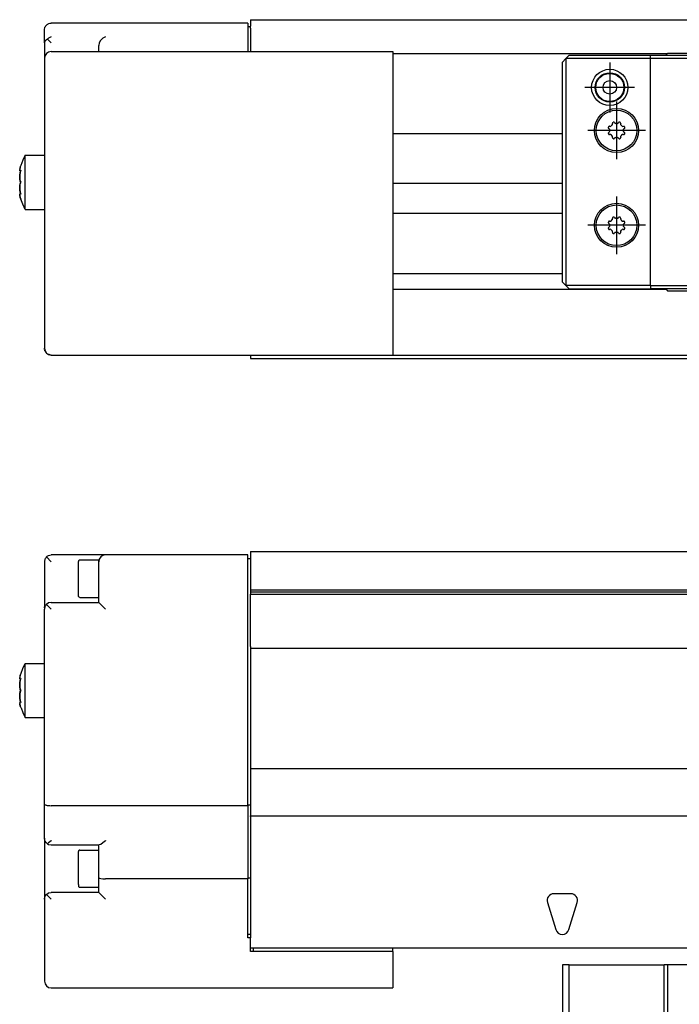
# Model space of a CAD drawing. Header units: inches. Extents: x -381 to 15845, y -418 to 176.
# Tile 17 of 35: x 624 to 722, y -73 to 72. Entities that reach past the tile are written whole.
import ezdxf

# ---------------------------------------------------------------- set-up
doc = ezdxf.new("R2010")
doc.units = ezdxf.units.IN
doc.linetypes.add('DOT_CENTER', pattern=[14, 12, -1, 0, -1])
doc.layers.add('1', color=7, linetype='Continuous')

# ---------------------------------------------------------------- blocks, each defined once
blk = doc.blocks.new('Modulo_izq__L-KT___16', base_point=(624.37, -70.93))
at = {"color": 7, "linetype": 'Continuous'}
for p, q in [((628.32, -7.32), (628.44, -7.22)), ((628.44, -7.22), (628.62, -7.11)), ((628.62, -7.11), (628.64, -7.1)), ((628.64, -7.1), (628.82, -7.05)), ((628.82, -7.05), (629.03, -7.03)), ((637.03, -7.03), (629.03, -7.03)), ((658.03, -7.03), (637.03, -7.03)), ((658.03, -9.53), (658.03, -7.03)), ((658.43, -6.53), (658.43, -6.78)), ((658.43, -6.53), (2065.93, -6.53)), ((658.43, -6.78), (658.43, -12.23)), ((628.08, -7.72), (628.03, -7.92)), ((628.03, -7.92), (628.03, -8.03)), ((628.03, -8.03), (628.03, -10.53)), ((628.1, -7.65), (628.08, -7.72)), ((628.16, -7.53), (628.1, -7.65)), ((628.28, -7.36), (628.16, -7.53)), ((628.32, -7.32), (628.28, -7.36)), ((629.03, -8.03), (628.32, -7.32)), ((633.05, -7.88), (633.03, -7.98)), ((633.03, -11.5), (633.03, -7.98)), ((633.16, -7.79), (633.05, -7.88)), ((633.23, -7.78), (633.16, -7.79)), ((636.03, -7.78), (633.23, -7.78)), ((636.03, -8.03), (636.03, -7.78)), ((636.03, -9.53), (636.03, -8.03)), ((658.03, -7.53), (658.43, -7.53)), ((636.03, -14.03), (636.03, -9.53)), ((658.03, -44.03), (658.03, -9.53)), ((628.03, -10.53), (628.03, -14.69)), ((633.03, -12.88), (633.03, -11.5)), ((633.05, -13.18), (633.03, -12.88)), ((732.94, -12.23), (658.43, -12.23)), ((658.43, -12.23), (658.43, -12.53)), ((732.93, -12.53), (658.43, -12.53)), ((658.43, -12.53), (658.43, -12.83)), ((658.43, -12.83), (732.94, -12.83)), ((658.43, -20.53), (658.43, -12.83)), ((628.16, -14.53), (628.1, -14.65)), ((628.28, -14.36), (628.16, -14.53)), ((628.32, -14.32), (628.28, -14.36)), ((628.64, -14.1), (628.32, -14.32)), ((628.32, -14.32), (629.03, -15.03)), ((629.03, -14.03), (628.64, -14.1)), ((629.03, -14.03), (636.03, -14.03)), ((633.16, -13.27), (633.05, -13.18)), ((633.23, -13.28), (633.16, -13.27)), ((633.23, -13.28), (636.03, -13.28)), ((636.03, -14.03), (637.03, -15.03)), ((628.04, -14.85), (628.03, -14.69)), ((628.08, -14.72), (628.03, -14.92)), ((628.03, -14.92), (628.03, -15.03)), ((628.03, -43.84), (628.03, -15.03)), ((628.1, -14.65), (628.08, -14.72)), ((658.43, -20.53), (658.43, -20.78)), ((658.43, -20.78), (658.43, -21.03)), ((658.43, -20.78), (2065.93, -20.78)), ((658.43, -21.03), (658.43, -38.53)), ((624.82, -23.79), (625.2, -23.05)), ((625.2, -23.03), (628.03, -23.03)), ((625.2, -31.01), (625.2, -23.03)), ((624.53, -24.53), (624.46, -24.75)), ((624.53, -24.53), (624.57, -24.45)), ((624.57, -24.45), (624.82, -23.79)), ((624.38, -25.29), (624.37, -25.21)), ((624.38, -26.03), (624.37, -26.23)), ((624.37, -26.23), (624.38, -26.03)), ((624.4, -25.01), (624.38, -25.09)), ((624.38, -25.09), (624.39, -25.04)), ((624.38, -25.09), (624.38, -25.14)), ((624.38, -25.14), (624.39, -25.31)), ((624.4, -25.89), (624.38, -26.03)), ((624.38, -26.03), (624.39, -25.94)), ((624.43, -25.33), (624.39, -25.31)), ((624.39, -25.31), (624.43, -25.33)), ((624.39, -25.91), (624.41, -25.77)), ((624.39, -25.94), (624.39, -25.91)), ((624.46, -24.75), (624.4, -25.01)), ((624.41, -25.77), (624.4, -25.89)), ((624.44, -25.64), (624.41, -25.77)), ((624.41, -25.77), (624.44, -25.64)), ((624.43, -24.85), (624.45, -24.78)), ((624.43, -25.33), (624.45, -25.32)), ((624.51, -25.33), (624.43, -25.33)), ((624.46, -25.51), (624.44, -25.64)), ((624.44, -25.64), (624.45, -25.56)), ((624.45, -24.78), (624.46, -24.77)), ((624.45, -25.32), (624.48, -25.31)), ((624.45, -25.55), (624.51, -25.33)), ((624.45, -25.56), (624.45, -25.55)), ((624.53, -25.26), (624.46, -25.51)), ((624.48, -25.31), (624.53, -25.26)), ((624.37, -26.23), (624.37, -26.25)), ((624.37, -26.28), (624.37, -26.23)), ((624.37, -26.25), (624.37, -26.28)), ((624.37, -26.28), (624.38, -26.51)), ((624.37, -26.3), (624.37, -26.28)), ((624.38, -26.51), (624.37, -26.3)), ((624.37, -27.78), (624.38, -27.55)), ((624.38, -27.55), (624.37, -27.76)), ((624.38, -26.51), (624.39, -26.58)), ((624.44, -26.81), (624.38, -26.51)), ((624.44, -27.25), (624.38, -27.55)), ((624.38, -27.55), (624.39, -27.47)), ((624.39, -26.58), (624.4, -26.61)), ((624.39, -27.47), (624.4, -27.44)), ((624.4, -26.61), (624.44, -26.81)), ((624.4, -27.44), (624.44, -27.25)), ((624.44, -26.81), (624.45, -26.87)), ((624.45, -26.87), (624.44, -26.81)), ((624.46, -27.17), (624.44, -27.25)), ((624.44, -27.25), (624.45, -27.2)), ((624.45, -26.87), (624.53, -27.03)), ((624.46, -26.89), (624.45, -26.87)), ((624.45, -27.2), (624.53, -27.03)), ((624.53, -27.03), (624.46, -26.89)), ((624.53, -27.03), (624.46, -27.17)), ((624.37, -27.76), (624.37, -27.78)), ((624.37, -27.8), (624.37, -27.78)), ((624.37, -27.78), (624.37, -27.83)), ((624.37, -27.83), (624.37, -27.8)), ((624.38, -28.03), (624.37, -27.83)), ((624.37, -27.83), (624.38, -28.03)), ((624.38, -28.91), (624.37, -28.84)), ((624.39, -28.14), (624.38, -28.03)), ((624.38, -28.03), (624.39, -28.12)), ((624.38, -28.76), (624.4, -28.74)), ((624.4, -28.74), (624.38, -28.91)), ((624.38, -28.91), (624.38, -28.96)), ((624.38, -28.96), (624.39, -29.02)), ((624.39, -28.12), (624.41, -28.28)), ((624.4, -28.17), (624.39, -28.14)), ((624.4, -29.04), (624.39, -29.02)), ((624.39, -29.02), (624.45, -29.27)), ((624.41, -28.28), (624.4, -28.17)), ((624.43, -28.73), (624.4, -28.74)), ((624.46, -29.31), (624.4, -29.04)), ((624.44, -28.42), (624.41, -28.28)), ((624.41, -28.28), (624.44, -28.42)), ((624.51, -28.73), (624.43, -28.73)), ((624.44, -28.73), (624.43, -28.73)), ((624.45, -28.51), (624.44, -28.42)), ((624.44, -28.42), (624.45, -28.5)), ((624.46, -28.74), (624.44, -28.73)), ((624.45, -28.5), (624.53, -28.8)), ((624.46, -28.54), (624.45, -28.51)), ((624.51, -28.73), (624.46, -28.54)), ((624.48, -28.75), (624.46, -28.74)), ((624.53, -28.8), (624.48, -28.75)), ((624.53, -29.53), (624.46, -29.31)), ((624.53, -29.53), (624.57, -29.6)), ((624.57, -29.6), (624.82, -30.26)), ((624.82, -30.26), (625.2, -31.01)), ((625.2, -31.01), (625.2, -31.03)), ((625.2, -31.03), (625.2, -31.01)), ((625.2, -31.03), (628.03, -31.03)), ((658.43, -38.53), (658.43, -38.78)), ((658.43, -38.53), (2065.93, -38.53)), ((658.43, -38.78), (658.43, -43.73)), ((628.03, -48.83), (628.03, -43.84)), ((628.03, -43.84), (628.03, -43.86)), ((628.03, -43.86), (628.08, -43.9)), ((628.08, -43.9), (628.1, -43.91)), ((628.1, -43.91), (628.16, -43.93)), ((628.16, -43.93), (628.28, -43.97)), ((628.28, -43.97), (628.32, -43.97)), ((628.32, -43.97), (628.44, -43.99)), ((628.44, -43.99), (628.62, -44.01)), ((628.62, -44.01), (628.64, -44.01)), ((628.64, -44.01), (628.82, -44.02)), ((628.82, -44.02), (629.03, -44.03)), ((658.03, -44.03), (629.03, -44.03)), ((658.03, -43.93), (658.43, -43.93)), ((658.03, -44.03), (658.03, -54.83)), ((658.43, -43.73), (658.43, -43.82)), ((658.43, -43.82), (658.43, -45.37)), ((658.43, -45.37), (658.43, -45.53)), ((658.43, -45.53), (2065.93, -45.53)), ((658.43, -45.65), (658.43, -45.53)), ((658.43, -45.65), (658.43, -55.02)), ((628.03, -48.83), (628.03, -57.76)), ((628.1, -49.21), (628.03, -48.83)), ((628.32, -49.53), (628.1, -49.21)), ((629.01, -49.21), (628.64, -49.52)), ((629.03, -49.19), (629.01, -49.21)), ((637.01, -49.21), (636.64, -49.52)), ((637.03, -49.19), (637.01, -49.21)), ((628.46, -49.65), (628.32, -49.53)), ((628.62, -49.53), (628.46, -49.65)), ((628.46, -49.65), (628.64, -49.75)), ((628.64, -49.52), (628.62, -49.53)), ((628.64, -49.75), (629.03, -49.83)), ((629.03, -49.83), (636.1, -49.83)), ((633.05, -50.68), (633.03, -50.78)), ((633.03, -54.3), (633.03, -50.78)), ((633.16, -50.59), (633.05, -50.68)), ((633.23, -50.58), (633.16, -50.59)), ((633.23, -50.58), (636.03, -50.58)), ((636.03, -54.64), (636.03, -49.83)), ((636.31, -49.75), (636.1, -49.83)), ((636.32, -49.74), (636.31, -49.75)), ((636.62, -49.53), (636.32, -49.74)), ((636.64, -49.52), (636.62, -49.53)), ((633.03, -55.68), (633.03, -54.3)), ((636.03, -56.83), (636.03, -54.64)), ((636.03, -54.64), (636.1, -54.71)), ((636.1, -54.71), (636.32, -54.77)), ((636.32, -54.77), (636.64, -54.81)), ((636.64, -54.81), (637.03, -54.83)), ((658.03, -54.83), (637.03, -54.83)), ((658.43, -54.73), (658.03, -54.73)), ((658.03, -63.53), (658.03, -54.83)), ((658.43, -55.02), (658.43, -55.11)), ((658.43, -55.11), (658.43, -63.53)), ((633.03, -55.68), (633.05, -55.98)), ((633.05, -55.98), (633.16, -56.07)), ((633.16, -56.07), (633.23, -56.08)), ((633.23, -56.08), (636.03, -56.08)), ((628.03, -57.83), (628.1, -57.45)), ((628.04, -57.65), (628.03, -57.76)), ((628.03, -57.83), (628.03, -65.93)), ((628.1, -57.45), (628.32, -57.12)), ((628.32, -57.12), (628.64, -56.9)), ((629.03, -57.83), (628.32, -57.12)), ((628.64, -56.9), (629.03, -56.83)), ((636.03, -56.83), (629.03, -56.83)), ((636.03, -56.83), (637.03, -57.83)), ((705.68, -57.03), (703.18, -57.03)), ((702.22, -58.32), (703.47, -62.32)), ((705.38, -62.32), (706.63, -58.32)), ((658.43, -63.03), (658.03, -63.03)), ((658.43, -63.53), (658.03, -63.53)), ((658.43, -65.53), (658.43, -63.53)), ((658.43, -65.03), (2067.93, -65.03)), ((658.83, -65.03), (658.83, -65.53)), ((679.43, -65.53), (679.43, -65.03)), ((628.03, -65.93), (628.03, -69.93)), ((679.43, -65.53), (658.43, -65.53)), ((679.43, -65.53), (679.43, -65.93)), ((679.43, -65.93), (679.43, -70.93)), ((629.03, -70.93), (679.43, -70.93))]:
    blk.add_line(p, q, dxfattribs=at)
for centre, start, end in [((637.03, -8.03), 90, 180), ((703.18, -58.03), 90, 197.354), ((705.68, -58.03), 342.646, 90), ((704.43, -62.03), 197.354, 342.646), ((629.03, -69.93), 180, 270)]:
    blk.add_arc(centre, 1, start, end, dxfattribs=at)
blk = doc.blocks.new('CABEZA__22', base_point=(704.43, -92.97))
at = {"color": 7, "linetype": 'Continuous'}
for p, q in [((705.43, -67.53), (704.43, -67.53)), ((704.43, -67.53), (704.43, -78.37)), ((705.43, -67.53), (719.43, -67.53)), ((705.43, -78.37), (705.43, -67.53)), ((719.43, -83.17), (719.43, -67.53)), ((719.93, -67.53), (719.43, -67.53)), ((719.93, -67.53), (719.93, -83.17)), ((738.93, -67.53), (719.93, -67.53))]:
    blk.add_line(p, q, dxfattribs=at)
blk = doc.blocks.new('L-148__27', base_point=(624.37, -92.97))
for name, p in [('Modulo_izq__L-KT___16', (624.37, -70.93)), ('CABEZA__22', (704.43, -92.97))]:
    blk.add_blockref(name, p)
blk = doc.blocks.new('Alzado2', base_point=(2899, -49))
blk.add_blockref('L-148__27', (624.37, -92.97))
blk = doc.blocks.new('Modulo_izq__L-KT___34', base_point=(624.37, 21.98))
at = {"color": 7, "linetype": 'Continuous'}
for p, q in [((628.32, 71.19), (628.44, 71.29)), ((628.44, 71.29), (628.62, 71.39)), ((628.62, 71.39), (628.64, 71.4)), ((628.64, 71.4), (628.82, 71.46)), ((628.82, 71.46), (629.03, 71.48)), ((658.03, 71.48), (629.03, 71.48)), ((658.03, 71.48), (658.03, 67.28)), ((658.43, 71.98), (658.43, 71.96)), ((658.43, 71.98), (2065.93, 71.98)), ((658.43, 71.96), (658.43, 71.36)), ((658.43, 71.36), (658.43, 71.03)), ((628.03, 70.58), (628.08, 70.79)), ((628.03, 70.48), (628.03, 70.58)), ((628.03, 68.54), (628.03, 70.48)), ((628.08, 70.79), (628.1, 70.86)), ((628.1, 70.86), (628.16, 70.98)), ((628.16, 70.98), (628.28, 71.15)), ((628.28, 71.15), (628.32, 71.19)), ((658.03, 70.98), (658.43, 70.98)), ((658.43, 70.71), (658.43, 71.03)), ((658.43, 70.71), (658.43, 67.28)), ((628.1, 68.8), (628.03, 68.54)), ((628.03, 68.54), (628.03, 66.28)), ((628.32, 69.02), (628.1, 68.8)), ((628.46, 69.11), (628.32, 69.02)), ((628.62, 69.25), (628.46, 69.11)), ((628.46, 69.11), (629.03, 68.54)), ((628.64, 69.26), (628.62, 69.25)), ((629.01, 69.46), (628.64, 69.26)), ((629.03, 69.47), (629.01, 69.46)), ((636.1, 68.54), (636.03, 68.15)), ((636.31, 68.92), (636.1, 68.56)), ((636.1, 68.56), (636.1, 68.54)), ((636.32, 68.94), (636.31, 68.92)), ((636.62, 69.25), (636.32, 68.94)), ((636.64, 69.26), (636.62, 69.25)), ((637.01, 69.46), (636.64, 69.26)), ((637.03, 69.47), (637.01, 69.46)), ((629.03, 67.28), (679.43, 67.28)), ((636.03, 67.28), (636.03, 68.15)), ((679.43, 67.28), (679.43, 62.28)), ((679.43, 66.98), (719.93, 66.98)), ((628.03, 66.28), (628.03, 62.28)), ((628.03, 62.28), (628.03, 27.48)), ((679.43, 62.28), (679.43, 27.48)), ((679.43, 55.16), (704.43, 55.16)), ((624.82, 51.23), (624.53, 50.48)), ((625.2, 51.98), (624.82, 51.23)), ((625.2, 51.98), (628.03, 51.98)), ((625.2, 47.56), (625.2, 51.98)), ((624.38, 49.92), (624.37, 49.78)), ((624.37, 49.78), (624.37, 49.8)), ((624.38, 49.72), (624.37, 49.78)), ((624.37, 49.78), (624.38, 49.72)), ((624.44, 50.17), (624.38, 49.92)), ((624.38, 49.92), (624.39, 49.97)), ((624.38, 49.72), (624.39, 49.7)), ((624.39, 49.97), (624.4, 49.99)), ((624.41, 49.68), (624.39, 49.7)), ((624.39, 49.7), (624.41, 49.68)), ((624.42, 49.68), (624.41, 49.68)), ((624.41, 49.68), (624.42, 49.68)), ((624.51, 49.68), (624.42, 49.68)), ((624.42, 49.68), (624.44, 49.68)), ((624.46, 50.26), (624.44, 50.17)), ((624.44, 50.17), (624.45, 50.23)), ((624.44, 49.68), (624.45, 49.69)), ((624.46, 49.5), (624.44, 49.37)), ((624.44, 49.37), (624.45, 49.45)), ((624.45, 50.23), (624.46, 50.24)), ((624.45, 49.69), (624.53, 49.75)), ((624.45, 49.45), (624.46, 49.48)), ((624.53, 50.48), (624.46, 50.26)), ((624.46, 49.48), (624.48, 49.55)), ((624.48, 49.55), (624.46, 49.5)), ((624.53, 49.75), (624.48, 49.55)), ((624.48, 49.55), (624.51, 49.68)), ((624.4, 49.12), (624.37, 48.75)), ((624.37, 48.73), (624.39, 49.07)), ((624.37, 48.75), (624.37, 48.73)), ((624.37, 48.71), (624.37, 48.73)), ((624.37, 48.73), (624.38, 48.59)), ((624.38, 48.59), (624.37, 48.71)), ((624.38, 48.5), (624.38, 48.59)), ((624.38, 48.59), (624.38, 48.5)), ((624.39, 48.41), (624.38, 48.5)), ((624.38, 48.5), (624.39, 48.42)), ((624.39, 49.09), (624.44, 49.37)), ((624.39, 49.07), (624.39, 49.09)), ((624.39, 48.42), (624.45, 48.15)), ((624.4, 48.39), (624.39, 48.41)), ((624.44, 49.37), (624.4, 49.12)), ((624.44, 48.2), (624.4, 48.39)), ((624.45, 48.15), (624.44, 48.2)), ((624.46, 48.12), (624.45, 48.15)), ((624.45, 48.15), (624.53, 47.98)), ((624.45, 47.81), (624.53, 47.98)), ((624.53, 47.98), (624.46, 48.12)), ((624.53, 47.98), (624.46, 47.84)), ((624.37, 47.23), (624.38, 47.37)), ((624.38, 47.37), (624.37, 47.25)), ((624.37, 47.25), (624.37, 47.23)), ((624.37, 47.21), (624.37, 47.23)), ((624.37, 47.23), (624.39, 46.89)), ((624.38, 46.98), (624.37, 47.21)), ((624.4, 47.57), (624.38, 47.46)), ((624.38, 47.46), (624.39, 47.54)), ((624.38, 47.37), (624.38, 47.46)), ((624.38, 47.46), (624.38, 47.37)), ((624.39, 46.87), (624.38, 46.98)), ((624.39, 47.55), (624.43, 47.75)), ((624.39, 47.54), (624.39, 47.55)), ((624.39, 46.89), (624.44, 46.59)), ((624.4, 46.84), (624.39, 46.87)), ((624.46, 47.84), (624.4, 47.57)), ((624.44, 46.59), (624.4, 46.84)), ((624.43, 47.75), (624.45, 47.81)), ((624.46, 46.48), (624.44, 46.59)), ((624.44, 46.59), (624.45, 46.51)), ((624.45, 46.51), (624.48, 46.41)), ((625.2, 43.98), (625.2, 47.56)), ((704.43, 47.79), (679.43, 47.79)), ((624.38, 46.24), (624.37, 46.18)), ((624.37, 46.18), (624.38, 46.24)), ((624.37, 46.18), (624.38, 46.04)), ((624.38, 46.04), (624.37, 46.16)), ((624.39, 46.26), (624.38, 46.24)), ((624.38, 46.24), (624.39, 46.26)), ((624.38, 46.04), (624.39, 45.99)), ((624.41, 46.28), (624.39, 46.26)), ((624.39, 45.99), (624.4, 45.97)), ((624.4, 45.97), (624.44, 45.79)), ((624.44, 45.79), (624.4, 45.97)), ((624.42, 46.28), (624.41, 46.28)), ((624.41, 46.28), (624.42, 46.28)), ((624.51, 46.28), (624.42, 46.28)), ((624.44, 46.28), (624.42, 46.28)), ((624.46, 46.27), (624.44, 46.28)), ((624.44, 45.79), (624.45, 45.73)), ((624.45, 45.73), (624.53, 45.48)), ((624.46, 46.47), (624.46, 46.48)), ((624.48, 46.41), (624.46, 46.47)), ((624.53, 46.21), (624.46, 46.27)), ((624.46, 45.7), (624.46, 45.72)), ((624.53, 45.48), (624.46, 45.7)), ((624.51, 46.28), (624.48, 46.41)), ((624.48, 46.41), (624.53, 46.21)), ((624.82, 44.73), (624.53, 45.48)), ((625.2, 43.98), (624.82, 44.73)), ((625.2, 43.98), (628.03, 43.98)), ((679.43, 43.42), (704.43, 43.42)), ((704.43, 34.48), (679.43, 34.48)), ((679.43, 32.19), (719.71, 32.19)), ((628.03, 27.48), (628.03, 23.48)), ((679.43, 27.48), (679.43, 22.48)), ((628.03, 23.38), (628.03, 23.48)), ((628.04, 23.35), (628.03, 23.38)), ((628.08, 23.17), (628.05, 23.27)), ((628.1, 23.1), (628.08, 23.17)), ((628.16, 22.98), (628.1, 23.1)), ((628.28, 22.81), (628.16, 22.98)), ((628.32, 22.77), (628.28, 22.81)), ((628.37, 22.73), (628.32, 22.77)), ((628.44, 22.67), (628.4, 22.71)), ((628.62, 22.57), (628.44, 22.67)), ((628.64, 22.56), (628.62, 22.57)), ((628.67, 22.55), (628.64, 22.56)), ((628.82, 22.5), (628.71, 22.54)), ((629.03, 22.48), (628.82, 22.5)), ((629.03, 22.48), (679.43, 22.48)), ((658.03, 22.48), (658.03, 22.45)), ((658.03, 22.45), (658.43, 22.45)), ((658.43, 22.48), (658.43, 22.45)), ((658.43, 22.48), (2067.88, 22.48)), ((658.43, 22.45), (658.43, 22.23)), ((658.43, 22.23), (658.43, 21.98)), ((658.43, 21.98), (2067.88, 21.98))]:
    blk.add_line(p, q, dxfattribs=at)
for centre, start, end in [((629.03, 66.28), 90, 180), ((629.03, 23.48), 180, 270)]:
    blk.add_arc(centre, 1, start, end, dxfattribs=at)
blk = doc.blocks.new('CABEZA__40', base_point=(704.43, 31.98))
at = {"color": 7, "linetype": 'Continuous'}
for p, q in [((719.93, 66.98), (719.68, 66.73)), ((738.93, 66.98), (719.93, 66.98)), ((704.43, 65.73), (704.93, 66.23)), ((704.43, 33.23), (704.43, 65.73)), ((704.93, 66.23), (705.43, 66.73)), ((717.43, 66.23), (704.93, 66.23)), ((704.93, 66.23), (704.93, 32.73)), ((705.43, 66.73), (717.43, 66.73)), ((717.43, 66.23), (717.43, 66.73)), ((717.43, 66.73), (781.43, 66.73)), ((781.43, 66.23), (717.43, 66.23)), ((717.43, 32.73), (717.43, 66.23)), ((711.83, 56.75), (711.82, 56.72)), ((711.82, 56.72), (711.82, 56.65)), ((711.84, 56.77), (711.83, 56.75)), ((711.86, 56.78), (711.84, 56.77)), ((711.87, 56.8), (711.86, 56.78)), ((711.9, 56.82), (711.87, 56.8)), ((711.98, 56.85), (711.96, 56.84)), ((712.01, 56.85), (711.98, 56.85)), ((712.05, 56.84), (712.01, 56.85)), ((712.07, 56.84), (712.05, 56.84)), ((712.08, 56.83), (712.07, 56.84)), ((712.14, 56.78), (712.08, 56.83)), ((712.14, 56.78), (712.19, 56.7)), ((712.19, 56.7), (712.26, 56.66)), ((712.59, 56.66), (712.66, 56.7)), ((712.66, 56.7), (712.72, 56.78)), ((712.77, 56.83), (712.72, 56.78)), ((712.78, 56.84), (712.77, 56.83)), ((712.79, 56.84), (712.78, 56.84)), ((712.82, 56.85), (712.79, 56.84)), ((712.84, 56.85), (712.82, 56.85)), ((712.86, 56.85), (712.84, 56.85)), ((712.9, 56.84), (712.86, 56.85)), ((712.98, 56.8), (712.95, 56.82)), ((713, 56.78), (712.98, 56.8)), ((713.02, 56.76), (713, 56.78)), ((713.03, 56.74), (713.02, 56.76)), ((713.03, 56.72), (713.03, 56.74)), ((713.04, 56.65), (713.03, 56.72)), ((711.21, 56.06), (711.2, 56.04)), ((711.2, 56.04), (711.21, 56.02)), ((711.21, 55.25), (711.2, 55.21)), ((711.21, 56.1), (711.21, 56.06)), ((711.21, 56.02), (711.21, 55.99)), ((711.21, 55.99), (711.22, 55.98)), ((711.22, 55.27), (711.21, 55.25)), ((711.22, 55.98), (711.22, 55.97)), ((711.22, 55.97), (711.27, 55.92)), ((711.27, 55.34), (711.22, 55.28)), ((711.22, 55.28), (711.22, 55.27)), ((711.25, 56.18), (711.24, 56.15)), ((711.27, 56.2), (711.25, 56.18)), ((711.3, 56.22), (711.27, 56.2)), ((711.36, 55.86), (711.27, 55.92)), ((711.27, 55.34), (711.36, 55.39)), ((711.32, 56.23), (711.3, 56.22)), ((711.33, 56.24), (711.32, 56.23)), ((711.41, 56.24), (711.33, 56.24)), ((711.39, 55.8), (711.36, 55.86)), ((711.36, 55.39), (711.39, 55.45)), ((711.39, 55.79), (711.39, 55.8)), ((711.39, 55.45), (711.39, 55.46)), ((711.41, 56.24), (711.5, 56.22)), ((711.5, 56.22), (711.58, 56.24)), ((711.81, 56.48), (711.84, 56.52)), ((711.84, 56.55), (711.82, 56.65)), ((711.84, 56.53), (711.84, 56.55)), ((711.84, 56.52), (711.84, 56.53)), ((713.02, 56.55), (713.01, 56.53)), ((713.01, 56.53), (713.02, 56.52)), ((713.04, 56.65), (713.02, 56.55)), ((713.02, 56.52), (713.04, 56.48)), ((713.28, 56.24), (713.35, 56.22)), ((713.35, 56.22), (713.45, 56.24)), ((713.52, 56.23), (713.45, 56.24)), ((713.49, 55.86), (713.46, 55.8)), ((713.46, 55.8), (713.46, 55.79)), ((713.46, 55.46), (713.46, 55.45)), ((713.46, 55.45), (713.49, 55.39)), ((713.58, 55.92), (713.49, 55.86)), ((713.49, 55.39), (713.58, 55.34)), ((713.55, 56.23), (713.52, 56.23)), ((713.57, 56.21), (713.55, 56.23)), ((713.58, 56.2), (713.57, 56.21)), ((713.6, 56.19), (713.58, 56.2)), ((713.58, 55.92), (713.63, 55.97)), ((713.63, 55.28), (713.58, 55.34)), ((713.62, 56.15), (713.6, 56.19)), ((713.63, 55.97), (713.64, 55.98)), ((713.64, 55.27), (713.63, 55.28)), ((713.65, 56.07), (713.64, 56.1)), ((713.64, 56), (713.65, 56.04)), ((713.64, 55.98), (713.64, 56)), ((713.64, 55.26), (713.64, 55.27)), ((713.65, 55.23), (713.64, 55.26)), ((713.65, 56.04), (713.65, 56.07)), ((713.65, 55.21), (713.65, 55.23)), ((711.2, 55.21), (711.21, 55.18)), ((711.21, 55.18), (711.21, 55.16)), ((711.24, 55.1), (711.26, 55.07)), ((711.26, 55.07), (711.27, 55.06)), ((711.27, 55.06), (711.29, 55.04)), ((711.29, 55.04), (711.31, 55.03)), ((711.31, 55.03), (711.33, 55.02)), ((711.33, 55.02), (711.41, 55.02)), ((711.5, 55.04), (711.41, 55.02)), ((711.58, 55.01), (711.5, 55.04)), ((711.84, 54.74), (711.81, 54.78)), ((711.82, 54.61), (711.84, 54.7)), ((711.82, 54.61), (711.82, 54.53)), ((711.82, 54.53), (711.82, 54.52)), ((711.82, 54.52), (711.83, 54.5)), ((711.83, 54.5), (711.86, 54.47)), ((711.84, 54.72), (711.84, 54.74)), ((711.84, 54.7), (711.84, 54.72)), ((711.86, 54.47), (711.88, 54.45)), ((711.88, 54.45), (711.9, 54.44)), ((711.96, 54.41), (711.99, 54.41)), ((711.99, 54.41), (712.01, 54.4)), ((712.01, 54.4), (712.03, 54.41)), ((712.03, 54.41), (712.06, 54.41)), ((712.06, 54.41), (712.07, 54.42)), ((712.07, 54.42), (712.08, 54.42)), ((712.08, 54.42), (712.14, 54.47)), ((712.19, 54.56), (712.14, 54.47)), ((712.26, 54.59), (712.19, 54.56)), ((712.66, 54.56), (712.59, 54.59)), ((712.72, 54.47), (712.66, 54.56)), ((712.72, 54.47), (712.77, 54.42)), ((712.77, 54.42), (712.78, 54.42)), ((712.78, 54.42), (712.8, 54.41)), ((712.8, 54.41), (712.84, 54.4)), ((712.84, 54.4), (712.87, 54.41)), ((712.87, 54.41), (712.9, 54.41)), ((712.95, 54.44), (712.98, 54.46)), ((712.98, 54.46), (713, 54.47)), ((713, 54.47), (713.01, 54.49)), ((713.02, 54.74), (713.01, 54.72)), ((713.01, 54.72), (713.02, 54.7)), ((713.01, 54.49), (713.02, 54.51)), ((713.04, 54.78), (713.02, 54.74)), ((713.02, 54.7), (713.04, 54.61)), ((713.02, 54.51), (713.03, 54.53)), ((713.03, 54.53), (713.04, 54.61)), ((713.35, 55.04), (713.28, 55.01)), ((713.45, 55.02), (713.35, 55.04)), ((713.45, 55.02), (713.52, 55.02)), ((713.52, 55.02), (713.54, 55.02)), ((713.54, 55.02), (713.55, 55.03)), ((713.55, 55.03), (713.58, 55.06)), ((713.58, 55.06), (713.6, 55.08)), ((713.6, 55.08), (713.62, 55.1)), ((713.64, 55.16), (713.65, 55.19)), ((713.65, 55.19), (713.65, 55.21)), ((711.25, 42.18), (711.24, 42.15)), ((711.27, 42.2), (711.25, 42.18)), ((711.3, 42.22), (711.27, 42.2)), ((711.32, 42.23), (711.3, 42.22)), ((711.33, 42.24), (711.32, 42.23)), ((711.41, 42.24), (711.33, 42.24)), ((711.41, 42.24), (711.5, 42.22)), ((711.5, 42.22), (711.58, 42.24)), ((711.82, 42.72), (711.81, 42.65)), ((711.84, 42.55), (711.81, 42.65)), ((711.81, 42.48), (711.84, 42.52)), ((711.83, 42.75), (711.82, 42.72)), ((711.84, 42.77), (711.83, 42.75)), ((711.85, 42.78), (711.84, 42.77)), ((711.84, 42.53), (711.84, 42.55)), ((711.84, 42.52), (711.84, 42.53)), ((711.87, 42.8), (711.85, 42.78)), ((711.9, 42.82), (711.87, 42.8)), ((711.98, 42.85), (711.96, 42.84)), ((712.01, 42.85), (711.98, 42.85)), ((712.05, 42.84), (712.01, 42.85)), ((712.07, 42.84), (712.05, 42.84)), ((712.08, 42.83), (712.07, 42.84)), ((712.14, 42.78), (712.08, 42.83)), ((712.14, 42.78), (712.19, 42.7)), ((712.19, 42.7), (712.26, 42.66)), ((712.59, 42.66), (712.66, 42.7)), ((712.66, 42.7), (712.71, 42.78)), ((712.77, 42.83), (712.71, 42.78)), ((712.78, 42.84), (712.77, 42.83)), ((712.79, 42.84), (712.78, 42.84)), ((712.82, 42.85), (712.79, 42.84)), ((712.84, 42.85), (712.82, 42.85)), ((712.86, 42.85), (712.84, 42.85)), ((712.9, 42.84), (712.86, 42.85)), ((712.97, 42.8), (712.95, 42.82)), ((713, 42.78), (712.97, 42.8)), ((713.02, 42.76), (713, 42.78)), ((713.04, 42.65), (713.01, 42.55)), ((713.01, 42.55), (713.01, 42.53)), ((713.01, 42.53), (713.01, 42.52)), ((713.01, 42.52), (713.04, 42.48)), ((713.03, 42.74), (713.02, 42.76)), ((713.03, 42.72), (713.03, 42.74)), ((713.04, 42.65), (713.03, 42.72)), ((713.28, 42.24), (713.35, 42.22)), ((713.35, 42.22), (713.44, 42.24)), ((713.52, 42.23), (713.44, 42.24)), ((713.53, 42.23), (713.52, 42.23)), ((713.54, 42.23), (713.53, 42.23)), ((713.57, 42.21), (713.54, 42.23)), ((713.58, 42.2), (713.57, 42.21)), ((713.59, 42.19), (713.58, 42.2)), ((713.61, 42.15), (713.59, 42.19)), ((711.21, 42.1), (711.2, 42.06)), ((711.2, 42.06), (711.2, 42.04)), ((711.2, 42.04), (711.2, 42.02)), ((711.2, 42.02), (711.21, 41.99)), ((711.21, 41.25), (711.2, 41.21)), ((711.2, 41.21), (711.21, 41.18)), ((711.21, 41.99), (711.21, 41.98)), ((711.21, 41.98), (711.22, 41.97)), ((711.22, 41.28), (711.21, 41.27)), ((711.21, 41.27), (711.21, 41.25)), ((711.21, 41.18), (711.21, 41.16)), ((711.22, 41.97), (711.27, 41.92)), ((711.27, 41.34), (711.22, 41.28)), ((711.24, 41.1), (711.26, 41.07)), ((711.26, 41.07), (711.27, 41.06)), ((711.36, 41.86), (711.27, 41.92)), ((711.27, 41.34), (711.36, 41.39)), ((711.27, 41.06), (711.28, 41.04)), ((711.28, 41.04), (711.31, 41.03)), ((711.31, 41.03), (711.33, 41.02)), ((711.33, 41.02), (711.41, 41.02)), ((711.39, 41.8), (711.36, 41.86)), ((711.36, 41.39), (711.39, 41.45)), ((711.39, 41.79), (711.39, 41.8)), ((711.39, 41.45), (711.39, 41.46)), ((711.5, 41.04), (711.41, 41.02)), ((711.58, 41.01), (711.5, 41.04)), ((711.84, 40.74), (711.81, 40.78)), ((711.81, 40.61), (711.84, 40.7)), ((711.84, 40.72), (711.84, 40.74)), ((711.84, 40.7), (711.84, 40.72)), ((713.04, 40.78), (713.01, 40.74)), ((713.01, 40.74), (713.01, 40.72)), ((713.01, 40.72), (713.01, 40.7)), ((713.01, 40.7), (713.04, 40.61)), ((713.35, 41.04), (713.28, 41.01)), ((713.44, 41.02), (713.35, 41.04)), ((713.44, 41.02), (713.52, 41.02)), ((713.49, 41.86), (713.46, 41.8)), ((713.46, 41.8), (713.46, 41.79)), ((713.46, 41.46), (713.46, 41.45)), ((713.46, 41.45), (713.49, 41.39)), ((713.58, 41.92), (713.49, 41.86)), ((713.49, 41.39), (713.58, 41.34)), ((713.52, 41.02), (713.53, 41.02)), ((713.53, 41.02), (713.55, 41.03)), ((713.55, 41.03), (713.58, 41.06)), ((713.58, 41.92), (713.63, 41.97)), ((713.63, 41.28), (713.58, 41.34)), ((713.58, 41.06), (713.6, 41.08)), ((713.6, 41.08), (713.61, 41.1)), ((713.63, 41.97), (713.64, 41.98)), ((713.64, 41.27), (713.63, 41.28)), ((713.65, 42.07), (713.64, 42.1)), ((713.64, 42), (713.65, 42.04)), ((713.64, 41.98), (713.64, 42)), ((713.64, 41.26), (713.64, 41.27)), ((713.65, 41.23), (713.64, 41.26)), ((713.64, 41.16), (713.65, 41.19)), ((713.65, 42.04), (713.65, 42.07)), ((713.65, 41.21), (713.65, 41.23)), ((713.65, 41.19), (713.65, 41.21)), ((711.81, 40.61), (711.82, 40.53)), ((711.82, 40.53), (711.82, 40.52)), ((711.82, 40.52), (711.83, 40.5)), ((711.83, 40.5), (711.85, 40.47)), ((711.85, 40.47), (711.88, 40.45)), ((711.88, 40.45), (711.9, 40.44)), ((711.96, 40.41), (711.99, 40.41)), ((711.99, 40.41), (712.01, 40.4)), ((712.01, 40.4), (712.03, 40.41)), ((712.03, 40.41), (712.06, 40.41)), ((712.06, 40.41), (712.07, 40.42)), ((712.07, 40.42), (712.08, 40.42)), ((712.08, 40.42), (712.14, 40.47)), ((712.19, 40.56), (712.14, 40.47)), ((712.26, 40.59), (712.19, 40.56)), ((712.66, 40.56), (712.59, 40.59)), ((712.71, 40.47), (712.66, 40.56)), ((712.71, 40.47), (712.77, 40.42)), ((712.77, 40.42), (712.78, 40.42)), ((712.78, 40.42), (712.8, 40.41)), ((712.8, 40.41), (712.84, 40.4)), ((712.84, 40.4), (712.87, 40.41)), ((712.87, 40.41), (712.9, 40.41)), ((712.95, 40.44), (712.98, 40.46)), ((712.98, 40.46), (713, 40.47)), ((713, 40.47), (713.01, 40.49)), ((713.01, 40.49), (713.02, 40.51)), ((713.02, 40.51), (713.03, 40.53)), ((713.03, 40.53), (713.04, 40.61)), ((704.93, 32.73), (704.43, 33.23)), ((704.93, 32.73), (705.43, 32.23)), ((717.43, 32.73), (704.93, 32.73)), ((705.43, 32.23), (717.43, 32.23)), ((717.43, 32.73), (717.43, 32.23)), ((717.43, 32.73), (781.43, 32.73)), ((781.43, 32.23), (717.43, 32.23)), ((719.68, 32.23), (719.93, 31.98)), ((719.93, 31.98), (738.93, 31.98))]:
    blk.add_line(p, q, dxfattribs=at)
for centre, radius in [((711.43, 61.98), 2.68), ((711.43, 61.98), 2.17), ((711.43, 61.98), 2.07), ((711.43, 61.98), 1), ((712.43, 55.63), 3.25), ((712.43, 55.63), 3), ((712.43, 41.63), 3.25), ((712.43, 41.63), 3)]:
    blk.add_circle(centre, radius, dxfattribs=at)
for centre, radius, start, end in [((712.43, 55.63), 1.3, 111.1794, 113.8206), ((712.43, 55.63), 1.05, 80.9522, 99.0478), ((712.43, 55.63), 1.3, 66.1794, 68.8206), ((712.43, 55.63), 1.3, 156.1794, 158.8206), ((712.43, 55.63), 1.05, 170.9522, 189.0478), ((712.43, 55.63), 1.05, 125.9522, 144.0478), ((712.43, 55.63), 1.05, 35.9522, 54.0478), ((712.43, 55.63), 1.05, 350.9522, 9.0478), ((712.43, 55.63), 1.3, 21.1794, 23.8206), ((712.43, 55.63), 1.3, 201.1794, 203.8206), ((712.43, 55.63), 1.05, 215.9522, 234.0478), ((712.43, 55.63), 1.3, 246.1794, 248.8206), ((712.43, 55.63), 1.05, 260.9522, 279.0478), ((712.43, 55.63), 1.3, 291.1794, 293.8206), ((712.43, 55.63), 1.05, 305.9522, 324.0478), ((712.43, 55.63), 1.3, 336.1794, 338.8206), ((712.43, 41.63), 1.3, 156.1794, 158.8206), ((712.43, 41.63), 1.05, 125.9522, 144.0478), ((712.43, 41.63), 1.3, 111.1794, 113.8206), ((712.43, 41.63), 1.05, 80.9522, 99.0478), ((712.43, 41.63), 1.3, 66.1794, 68.8206), ((712.43, 41.63), 1.05, 35.9522, 54.0478), ((712.43, 41.63), 1.3, 21.1794, 23.8206), ((712.43, 41.63), 1.3, 201.1794, 203.8206), ((712.43, 41.63), 1.05, 170.9522, 189.0478), ((712.43, 41.63), 1.05, 215.9522, 234.0478), ((712.43, 41.63), 1.05, 305.9522, 324.0478), ((712.43, 41.63), 1.05, 350.9522, 9.0478), ((712.43, 41.63), 1.3, 336.1794, 338.8206), ((712.43, 41.63), 1.3, 246.1794, 248.8206), ((712.43, 41.63), 1.05, 260.9522, 279.0478), ((712.43, 41.63), 1.3, 291.1794, 293.8206)]:
    blk.add_arc(centre, radius, start, end, dxfattribs=at)
at = {"layer": '1', "color": 2, "linetype": 'DOT_CENTER'}
for p, q in [((711.43, 65.66), (711.43, 58.3)), ((715.1, 61.98), (707.75, 61.98)), ((712.43, 59.88), (712.43, 51.38)), ((716.68, 55.63), (708.18, 55.63)), ((712.43, 45.88), (712.43, 37.38)), ((716.68, 41.63), (708.18, 41.63))]:
    blk.add_line(p, q, dxfattribs=at)
blk = doc.blocks.new('L-148__45', base_point=(624.37, 21.97))
for name, p in [('Modulo_izq__L-KT___34', (624.37, 21.98)), ('CABEZA__40', (704.43, 31.98))]:
    blk.add_blockref(name, p)
blk = doc.blocks.new('Inferior2', base_point=(2899, 47.73))
blk.add_blockref('L-148__45', (624.37, 21.97))

msp = doc.modelspace()

# ---------------------------------------------------------------- block references
for name, p in [('Inferior2', (2899, 47.73)), ('Alzado2', (2899, -49))]:
    msp.add_blockref(name, p)

doc.saveas('drawing.dxf')
